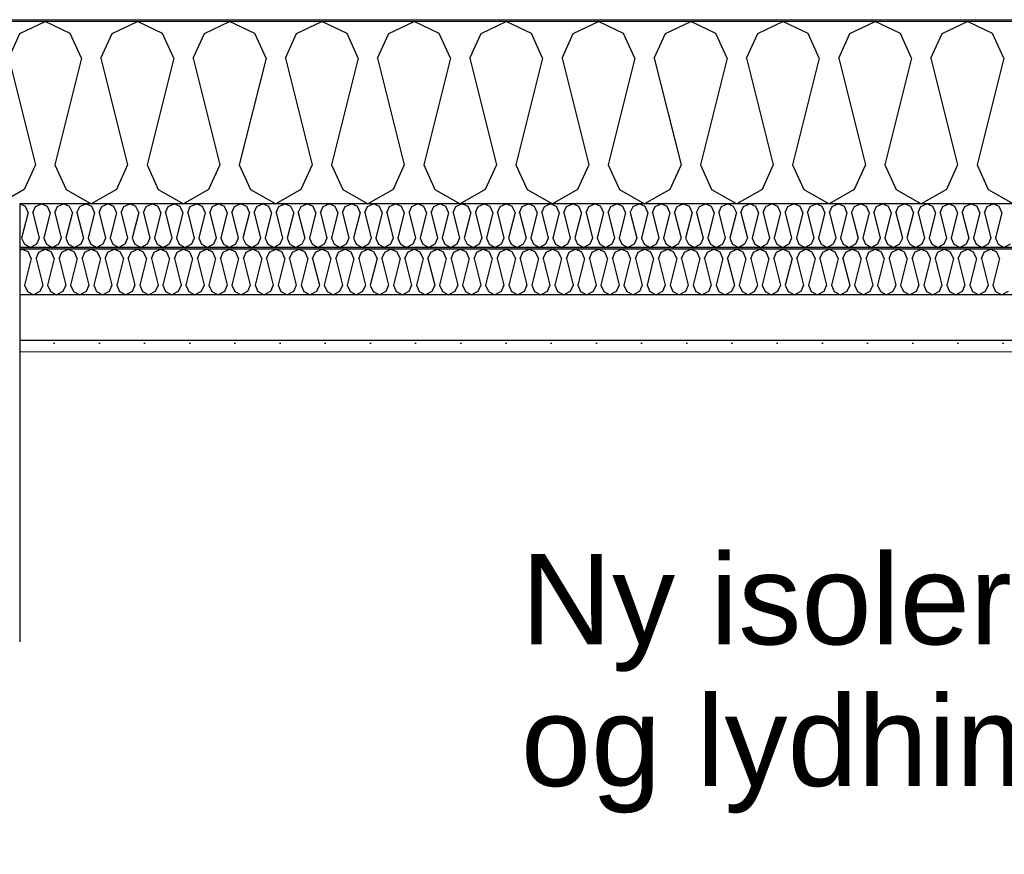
# Model space of a CAD drawing. Header units: millimetres. Extents: x -8544 to 51179, y -2070 to 23603.
# Tile 138 of 174: x 31912 to 33001, y 7402 to 8325. Entities that reach past the tile are written whole.
import ezdxf

# ---------------------------------------------------------------- set-up
doc = ezdxf.new("R2010")
doc.units = ezdxf.units.MM
doc.header["$LTSCALE"] = 0.5
doc.header["$MEASUREMENT"] = 0
doc.linetypes.add('PLINE', pattern=[0])
for name, color, linetype in [('223- Bjelker', 7, 'Continuous'), ('256- Faste himlinger og overflatebehandling (Skravur)(Nye konstruksjoner)', 7, 'Continuous'), ('256- Faste himlinger og overflatebehandling(Nye konstruksjoner)', 7, 'Continuous'), ('261- Primærkonstruksjon (tak)', 7, 'Continuous'), ('261- Primærkonstruksjon (tak) (Skravur)', 7, 'Continuous'), ('262- Taktekking (Skravur)(Nye konstruksjoner)', 7, 'Continuous'), ('832- Tekst bygning(Nye konstruksjoner)', 7, 'Continuous')]:
    doc.layers.add(name, color=color, linetype=linetype)
doc.layers.add('236- Innvendig kledning og overflate(Nye konstruksjoner)', color=7, linetype='Continuous', lineweight=0)
doc.layers.add('262- Taktekking(Nye konstruksjoner)', color=7, linetype='Continuous', lineweight=0)
doc.styles.add('GENERATED_STYLE_3', font='arial.ttf')
doc.dimstyles.new('GENERATED_STYLE__2', dxfattribs={"dimtxt": 0.18, "dimasz": 182.4, "dimexe": 0.18, "dimexo": 0.0625, "dimgap": 0, "dimtad": 0, "dimtih": 1, "dimtoh": 1, "dimdec": 4, "dimzin": 0, "dimdsep": 46, "dimcen": 0.09, "dimadec": 0, "dimazin": 0, "dimtfac": 1, "dimtdec": 4, "dimtmove": 0, "dimatfit": 3, "dimldrblk": 'ARROWHEAD_5', "dimfxl": 1, "dimtolj": 1, "dimtzin": 0, "dimarcsym": 0})

# ---------------------------------------------------------------- blocks, each defined once
blk = doc.blocks.new('*X10')
at = {"layer": '261- Primærkonstruksjon (tak) (Skravur)', "linetype": 'PLINE'}
for p, q in [((31912.2, 8310.2), (31940.1, 8323.4)), ((31967.9, 8310.2), (31940.1, 8323.4)), ((32014.3, 8310.2), (32042.1, 8323.4)), ((32070, 8310.2), (32042.1, 8323.4)), ((32116.3, 8310.2), (32144.2, 8323.4)), ((32172, 8310.2), (32144.2, 8323.4)), ((32218.3, 8310.2), (32246.2, 8323.4)), ((32274.1, 8310.2), (32246.2, 8323.4)), ((32320.4, 8310.2), (32348.3, 8323.4)), ((32376.1, 8310.2), (32348.3, 8323.4)), ((32422.4, 8310.2), (32450.3, 8323.4)), ((32478.2, 8310.2), (32450.3, 8323.4)), ((32524.5, 8310.2), (32552.3, 8323.4)), ((32580.2, 8310.2), (32552.3, 8323.4)), ((32626.5, 8310.2), (32654.4, 8323.4)), ((32682.3, 8310.2), (32654.4, 8323.4)), ((32728.6, 8310.2), (32756.4, 8323.4)), ((32784.3, 8310.2), (32756.4, 8323.4)), ((32830.6, 8310.2), (32858.5, 8323.4)), ((32886.4, 8310.2), (32858.5, 8323.4)), ((32932.7, 8310.2), (32960.5, 8323.4)), ((32988.4, 8310.2), (32960.5, 8323.4)), ((31899.8, 8282.9), (31912.2, 8310.2)), ((31980.4, 8282.9), (31967.9, 8310.2)), ((32001.8, 8282.9), (32014.3, 8310.2)), ((32082.4, 8282.9), (32070, 8310.2)), ((32103.9, 8282.9), (32116.3, 8310.2)), ((32184.5, 8282.9), (32172, 8310.2)), ((32205.9, 8282.9), (32218.3, 8310.2)), ((32286.5, 8282.9), (32274.1, 8310.2)), ((32308, 8282.9), (32320.4, 8310.2)), ((32388.6, 8282.9), (32376.1, 8310.2)), ((32410, 8282.9), (32422.4, 8310.2)), ((32490.6, 8282.9), (32478.2, 8310.2)), ((32512, 8282.9), (32524.5, 8310.2)), ((32592.7, 8282.9), (32580.2, 8310.2)), ((32614.1, 8282.9), (32626.5, 8310.2)), ((32694.7, 8282.9), (32682.3, 8310.2)), ((32716.1, 8282.9), (32728.6, 8310.2)), ((32796.7, 8282.9), (32784.3, 8310.2)), ((32818.2, 8282.9), (32830.6, 8310.2)), ((32898.8, 8282.9), (32886.4, 8310.2)), ((32920.2, 8282.9), (32932.7, 8310.2)), ((33000.8, 8282.9), (32988.4, 8310.2)), ((31899.8, 8282.9), (31929.4, 8164.6)), ((31980.4, 8282.9), (31950.8, 8164.6)), ((32001.8, 8282.9), (32031.4, 8164.6)), ((32082.4, 8282.9), (32052.8, 8164.6)), ((32103.9, 8282.9), (32133.4, 8164.6)), ((32184.5, 8282.9), (32154.9, 8164.6)), ((32205.9, 8282.9), (32235.5, 8164.6)), ((32286.5, 8282.9), (32256.9, 8164.6)), ((32308, 8282.9), (32337.5, 8164.6)), ((32388.6, 8282.9), (32359, 8164.6)), ((32410, 8282.9), (32439.6, 8164.6)), ((32490.6, 8282.9), (32461, 8164.6)), ((32512, 8282.9), (32541.6, 8164.6)), ((32592.7, 8282.9), (32563.1, 8164.6)), ((32614.1, 8282.9), (32643.7, 8164.6)), ((32694.7, 8282.9), (32665.1, 8164.6)), ((32716.1, 8282.9), (32745.7, 8164.6)), ((32796.7, 8282.9), (32767.2, 8164.6)), ((32818.2, 8282.9), (32847.8, 8164.6)), ((32898.8, 8282.9), (32869.2, 8164.6)), ((32920.2, 8282.9), (32949.8, 8164.6)), ((33000.8, 8282.9), (32971.2, 8164.6)), ((31929.4, 8164.6), (31916.9, 8137.3)), ((31950.8, 8164.6), (31963.2, 8137.3)), ((32031.4, 8164.6), (32019, 8137.3)), ((32052.8, 8164.6), (32065.3, 8137.3)), ((32133.4, 8164.6), (32121, 8137.3)), ((32154.9, 8164.6), (32167.3, 8137.3)), ((32235.5, 8164.6), (32223.1, 8137.3)), ((32256.9, 8164.6), (32269.4, 8137.3)), ((32337.5, 8164.6), (32325.1, 8137.3)), ((32359, 8164.6), (32371.4, 8137.3)), ((32439.6, 8164.6), (32427.1, 8137.3)), ((32461, 8164.6), (32473.5, 8137.3)), ((32541.6, 8164.6), (32529.2, 8137.3)), ((32563.1, 8164.6), (32575.5, 8137.3)), ((32643.7, 8164.6), (32631.2, 8137.3)), ((32665.1, 8164.6), (32677.5, 8137.3)), ((32745.7, 8164.6), (32733.3, 8137.3)), ((32767.2, 8164.6), (32779.6, 8137.3)), ((32847.8, 8164.6), (32835.3, 8137.3)), ((32869.2, 8164.6), (32881.6, 8137.3)), ((32949.8, 8164.6), (32937.4, 8137.3)), ((32971.2, 8164.6), (32983.7, 8137.3)), ((31916.9, 8137.3), (31889.1, 8121.7)), ((31963.2, 8137.3), (31991.1, 8121.7)), ((32019, 8137.3), (31991.1, 8121.7)), ((32065.3, 8137.3), (32093.1, 8121.7)), ((32121, 8137.3), (32093.1, 8121.7)), ((32167.3, 8137.3), (32195.2, 8121.7)), ((32223.1, 8137.3), (32195.2, 8121.7)), ((32269.4, 8137.3), (32297.2, 8121.7)), ((32325.1, 8137.3), (32297.2, 8121.7)), ((32371.4, 8137.3), (32399.3, 8121.7)), ((32427.1, 8137.3), (32399.3, 8121.7)), ((32473.5, 8137.3), (32501.3, 8121.7)), ((32529.2, 8137.3), (32501.3, 8121.7)), ((32575.5, 8137.3), (32603.4, 8121.7)), ((32631.2, 8137.3), (32603.4, 8121.7)), ((32677.5, 8137.3), (32705.4, 8121.7)), ((32733.3, 8137.3), (32705.4, 8121.7)), ((32779.6, 8137.3), (32807.5, 8121.7)), ((32835.3, 8137.3), (32807.5, 8121.7)), ((32881.6, 8137.3), (32909.5, 8121.7)), ((32937.4, 8137.3), (32909.5, 8121.7)), ((32983.7, 8137.3), (33011.6, 8121.7))]:
    blk.add_line(p, q, dxfattribs=at)
blk = doc.blocks.new('*X32')
at = {"layer": '256- Faste himlinger og overflatebehandling (Skravur)(Nye konstruksjoner)', "linetype": 'PLINE'}
for p, q in [((31918.2, 8118.5), (31911.9, 8121.5)), ((31921.2, 8112), (31918.2, 8118.5)), ((31926.3, 8112), (31929.3, 8118.5)), ((31929.3, 8118.5), (31936, 8121.7)), ((31942.7, 8118.5), (31936, 8121.7)), ((31945.7, 8112), (31942.7, 8118.5)), ((31950.8, 8112), (31953.8, 8118.5)), ((31953.8, 8118.5), (31960.5, 8121.7)), ((31967.2, 8118.5), (31960.5, 8121.7)), ((31970.2, 8112), (31967.2, 8118.5)), ((31975.3, 8112), (31978.3, 8118.5)), ((31978.3, 8118.5), (31985, 8121.7)), ((31991.7, 8118.5), (31985, 8121.7)), ((31994.7, 8112), (31991.7, 8118.5)), ((31999.8, 8112), (32002.8, 8118.5)), ((32002.8, 8118.5), (32009.5, 8121.7)), ((32016.2, 8118.5), (32009.5, 8121.7)), ((32019.1, 8112), (32016.2, 8118.5)), ((32024.3, 8112), (32027.3, 8118.5)), ((32027.3, 8118.5), (32034, 8121.7)), ((32040.6, 8118.5), (32034, 8121.7)), ((32043.6, 8112), (32040.6, 8118.5)), ((32048.8, 8112), (32051.8, 8118.5)), ((32051.8, 8118.5), (32058.5, 8121.7)), ((32065.1, 8118.5), (32058.5, 8121.7)), ((32068.1, 8112), (32065.1, 8118.5)), ((32073.3, 8112), (32076.3, 8118.5)), ((32076.3, 8118.5), (32082.9, 8121.7)), ((32089.6, 8118.5), (32082.9, 8121.7)), ((32092.6, 8112), (32089.6, 8118.5)), ((32097.8, 8112), (32100.7, 8118.5)), ((32100.7, 8118.5), (32107.4, 8121.7)), ((32114.1, 8118.5), (32107.4, 8121.7)), ((32117.1, 8112), (32114.1, 8118.5)), ((32122.2, 8112), (32125.2, 8118.5)), ((32125.2, 8118.5), (32131.9, 8121.7)), ((32138.6, 8118.5), (32131.9, 8121.7)), ((32141.6, 8112), (32138.6, 8118.5)), ((32146.7, 8112), (32149.7, 8118.5)), ((32149.7, 8118.5), (32156.4, 8121.7)), ((32163.1, 8118.5), (32156.4, 8121.7)), ((32166.1, 8112), (32163.1, 8118.5)), ((32171.2, 8112), (32174.2, 8118.5)), ((32174.2, 8118.5), (32180.9, 8121.7)), ((32187.6, 8118.5), (32180.9, 8121.7)), ((32190.6, 8112), (32187.6, 8118.5)), ((32195.7, 8112), (32198.7, 8118.5)), ((32198.7, 8118.5), (32205.4, 8121.7)), ((32212.1, 8118.5), (32205.4, 8121.7)), ((32215.1, 8112), (32212.1, 8118.5)), ((32220.2, 8112), (32223.2, 8118.5)), ((32223.2, 8118.5), (32229.9, 8121.7)), ((32236.6, 8118.5), (32229.9, 8121.7)), ((32239.6, 8112), (32236.6, 8118.5)), ((32244.7, 8112), (32247.7, 8118.5)), ((32247.7, 8118.5), (32254.4, 8121.7)), ((32261.1, 8118.5), (32254.4, 8121.7)), ((32264, 8112), (32261.1, 8118.5)), ((32269.2, 8112), (32272.2, 8118.5)), ((32272.2, 8118.5), (32278.9, 8121.7)), ((32285.6, 8118.5), (32278.9, 8121.7)), ((32288.5, 8112), (32285.6, 8118.5)), ((32293.7, 8112), (32296.7, 8118.5)), ((32296.7, 8118.5), (32303.4, 8121.7)), ((32310, 8118.5), (32303.4, 8121.7)), ((32313, 8112), (32310, 8118.5)), ((32318.2, 8112), (32321.2, 8118.5)), ((32321.2, 8118.5), (32327.8, 8121.7)), ((32334.5, 8118.5), (32327.8, 8121.7)), ((32337.5, 8112), (32334.5, 8118.5)), ((32342.7, 8112), (32345.7, 8118.5)), ((32345.7, 8118.5), (32352.3, 8121.7)), ((32359, 8118.5), (32352.3, 8121.7)), ((32362, 8112), (32359, 8118.5)), ((32367.2, 8112), (32370.1, 8118.5)), ((32370.1, 8118.5), (32376.8, 8121.7)), ((32383.5, 8118.5), (32376.8, 8121.7)), ((32386.5, 8112), (32383.5, 8118.5)), ((32391.6, 8112), (32394.6, 8118.5)), ((32394.6, 8118.5), (32401.3, 8121.7)), ((32408, 8118.5), (32401.3, 8121.7)), ((32411, 8112), (32408, 8118.5)), ((32416.1, 8112), (32419.1, 8118.5)), ((32419.1, 8118.5), (32425.8, 8121.7)), ((32432.5, 8118.5), (32425.8, 8121.7)), ((32435.5, 8112), (32432.5, 8118.5)), ((32440.6, 8112), (32443.6, 8118.5)), ((32443.6, 8118.5), (32450.3, 8121.7)), ((32457, 8118.5), (32450.3, 8121.7)), ((32460, 8112), (32457, 8118.5)), ((32465.1, 8112), (32468.1, 8118.5)), ((32468.1, 8118.5), (32474.8, 8121.7)), ((32481.5, 8118.5), (32474.8, 8121.7)), ((32484.5, 8112), (32481.5, 8118.5)), ((32489.6, 8112), (32492.6, 8118.5)), ((32492.6, 8118.5), (32499.3, 8121.7)), ((32506, 8118.5), (32499.3, 8121.7)), ((32509, 8112), (32506, 8118.5)), ((32514.1, 8112), (32517.1, 8118.5)), ((32517.1, 8118.5), (32523.8, 8121.7)), ((32530.5, 8118.5), (32523.8, 8121.7)), ((32533.4, 8112), (32530.5, 8118.5)), ((32538.6, 8112), (32541.6, 8118.5)), ((32541.6, 8118.5), (32548.3, 8121.7)), ((32555, 8118.5), (32548.3, 8121.7)), ((32557.9, 8112), (32555, 8118.5)), ((32563.1, 8112), (32566.1, 8118.5)), ((32566.1, 8118.5), (32572.8, 8121.7)), ((32579.4, 8118.5), (32572.8, 8121.7)), ((32582.4, 8112), (32579.4, 8118.5)), ((32587.6, 8112), (32590.6, 8118.5)), ((32590.6, 8118.5), (32597.2, 8121.7)), ((32603.9, 8118.5), (32597.2, 8121.7)), ((32606.9, 8112), (32603.9, 8118.5)), ((32612.1, 8112), (32615.1, 8118.5)), ((32615.1, 8118.5), (32621.7, 8121.7)), ((32628.4, 8118.5), (32621.7, 8121.7)), ((32631.4, 8112), (32628.4, 8118.5)), ((32636.6, 8112), (32639.5, 8118.5)), ((32639.5, 8118.5), (32646.2, 8121.7)), ((32652.9, 8118.5), (32646.2, 8121.7)), ((32655.9, 8112), (32652.9, 8118.5)), ((32661, 8112), (32664, 8118.5)), ((32664, 8118.5), (32670.7, 8121.7)), ((32677.4, 8118.5), (32670.7, 8121.7)), ((32680.4, 8112), (32677.4, 8118.5)), ((32685.5, 8112), (32688.5, 8118.5)), ((32688.5, 8118.5), (32695.2, 8121.7)), ((32701.9, 8118.5), (32695.2, 8121.7)), ((32704.9, 8112), (32701.9, 8118.5)), ((32710, 8112), (32713, 8118.5)), ((32713, 8118.5), (32719.7, 8121.7)), ((32726.4, 8118.5), (32719.7, 8121.7)), ((32729.4, 8112), (32726.4, 8118.5)), ((32734.5, 8112), (32737.5, 8118.5)), ((32737.5, 8118.5), (32744.2, 8121.7)), ((32750.9, 8118.5), (32744.2, 8121.7)), ((32753.9, 8112), (32750.9, 8118.5)), ((32759, 8112), (32762, 8118.5)), ((32762, 8118.5), (32768.7, 8121.7)), ((32775.4, 8118.5), (32768.7, 8121.7)), ((32778.4, 8112), (32775.4, 8118.5)), ((32783.5, 8112), (32786.5, 8118.5)), ((32786.5, 8118.5), (32793.2, 8121.7)), ((32799.9, 8118.5), (32793.2, 8121.7)), ((32802.8, 8112), (32799.9, 8118.5)), ((32808, 8112), (32811, 8118.5)), ((32811, 8118.5), (32817.7, 8121.7)), ((32824.4, 8118.5), (32817.7, 8121.7)), ((32827.3, 8112), (32824.4, 8118.5)), ((32832.5, 8112), (32835.5, 8118.5)), ((32835.5, 8118.5), (32842.2, 8121.7)), ((32848.8, 8118.5), (32842.2, 8121.7)), ((32851.8, 8112), (32848.8, 8118.5)), ((32857, 8112), (32860, 8118.5)), ((32860, 8118.5), (32866.6, 8121.7)), ((32873.3, 8118.5), (32866.6, 8121.7)), ((32876.3, 8112), (32873.3, 8118.5)), ((32881.5, 8112), (32884.4, 8118.5)), ((32884.4, 8118.5), (32891.1, 8121.7)), ((32897.8, 8118.5), (32891.1, 8121.7)), ((32900.8, 8112), (32897.8, 8118.5)), ((32906, 8112), (32908.9, 8118.5)), ((32908.9, 8118.5), (32915.6, 8121.7)), ((32922.3, 8118.5), (32915.6, 8121.7)), ((32925.3, 8112), (32922.3, 8118.5)), ((32930.4, 8112), (32933.4, 8118.5)), ((32933.4, 8118.5), (32940.1, 8121.7)), ((32946.8, 8118.5), (32940.1, 8121.7)), ((32949.8, 8112), (32946.8, 8118.5)), ((32954.9, 8112), (32957.9, 8118.5)), ((32957.9, 8118.5), (32964.6, 8121.7)), ((32971.3, 8118.5), (32964.6, 8121.7)), ((32974.3, 8112), (32971.3, 8118.5)), ((32979.4, 8112), (32982.4, 8118.5)), ((32982.4, 8118.5), (32989.1, 8121.7)), ((32995.8, 8118.5), (32989.1, 8121.7)), ((32998.8, 8112), (32995.8, 8118.5)), ((31921.2, 8112), (31914.1, 8083.6)), ((31926.3, 8112), (31933.4, 8083.6)), ((31945.7, 8112), (31938.6, 8083.6)), ((31950.8, 8112), (31957.9, 8083.6)), ((31970.2, 8112), (31963.1, 8083.6)), ((31975.3, 8112), (31982.4, 8083.6)), ((31994.7, 8112), (31987.6, 8083.6)), ((31999.8, 8112), (32006.9, 8083.6)), ((32019.1, 8112), (32012, 8083.6)), ((32024.3, 8112), (32031.4, 8083.6)), ((32043.6, 8112), (32036.5, 8083.6)), ((32048.8, 8112), (32055.9, 8083.6)), ((32068.1, 8112), (32061, 8083.6)), ((32073.3, 8112), (32080.4, 8083.6)), ((32092.6, 8112), (32085.5, 8083.6)), ((32097.8, 8112), (32104.9, 8083.6)), ((32117.1, 8112), (32110, 8083.6)), ((32122.2, 8112), (32129.3, 8083.6)), ((32141.6, 8112), (32134.5, 8083.6)), ((32146.7, 8112), (32153.8, 8083.6)), ((32166.1, 8112), (32159, 8083.6)), ((32171.2, 8112), (32178.3, 8083.6)), ((32190.6, 8112), (32183.5, 8083.6)), ((32195.7, 8112), (32202.8, 8083.6)), ((32215.1, 8112), (32208, 8083.6)), ((32220.2, 8112), (32227.3, 8083.6)), ((32239.6, 8112), (32232.5, 8083.6)), ((32244.7, 8112), (32251.8, 8083.6)), ((32264, 8112), (32256.9, 8083.6)), ((32269.2, 8112), (32276.3, 8083.6)), ((32288.5, 8112), (32281.4, 8083.6)), ((32293.7, 8112), (32300.8, 8083.6)), ((32313, 8112), (32305.9, 8083.6)), ((32318.2, 8112), (32325.3, 8083.6)), ((32337.5, 8112), (32330.4, 8083.6)), ((32342.7, 8112), (32349.8, 8083.6)), ((32362, 8112), (32354.9, 8083.6)), ((32367.2, 8112), (32374.3, 8083.6)), ((32386.5, 8112), (32379.4, 8083.6)), ((32391.6, 8112), (32398.7, 8083.6)), ((32411, 8112), (32403.9, 8083.6)), ((32416.1, 8112), (32423.2, 8083.6)), ((32435.5, 8112), (32428.4, 8083.6)), ((32440.6, 8112), (32447.7, 8083.6)), ((32460, 8112), (32452.9, 8083.6)), ((32465.1, 8112), (32472.2, 8083.6)), ((32484.5, 8112), (32477.4, 8083.6)), ((32489.6, 8112), (32496.7, 8083.6)), ((32509, 8112), (32501.9, 8083.6)), ((32514.1, 8112), (32521.2, 8083.6)), ((32533.4, 8112), (32526.3, 8083.6)), ((32538.6, 8112), (32545.7, 8083.6)), ((32557.9, 8112), (32550.8, 8083.6)), ((32563.1, 8112), (32570.2, 8083.6)), ((32582.4, 8112), (32575.3, 8083.6)), ((32587.6, 8112), (32594.7, 8083.6)), ((32606.9, 8112), (32599.8, 8083.6)), ((32612.1, 8112), (32619.2, 8083.6)), ((32631.4, 8112), (32624.3, 8083.6)), ((32636.6, 8112), (32643.7, 8083.6)), ((32655.9, 8112), (32648.8, 8083.6)), ((32661, 8112), (32668.1, 8083.6)), ((32680.4, 8112), (32673.3, 8083.6)), ((32685.5, 8112), (32692.6, 8083.6)), ((32704.9, 8112), (32697.8, 8083.6)), ((32710, 8112), (32717.1, 8083.6)), ((32729.4, 8112), (32722.3, 8083.6)), ((32734.5, 8112), (32741.6, 8083.6)), ((32753.9, 8112), (32746.8, 8083.6)), ((32759, 8112), (32766.1, 8083.6)), ((32778.4, 8112), (32771.3, 8083.6)), ((32783.5, 8112), (32790.6, 8083.6)), ((32802.8, 8112), (32795.7, 8083.6)), ((32808, 8112), (32815.1, 8083.6)), ((32827.3, 8112), (32820.2, 8083.6)), ((32832.5, 8112), (32839.6, 8083.6)), ((32851.8, 8112), (32844.7, 8083.6)), ((32857, 8112), (32864.1, 8083.6)), ((32876.3, 8112), (32869.2, 8083.6)), ((32881.5, 8112), (32888.6, 8083.6)), ((32900.8, 8112), (32893.7, 8083.6)), ((32906, 8112), (32913.1, 8083.6)), ((32925.3, 8112), (32918.2, 8083.6)), ((32930.4, 8112), (32937.5, 8083.6)), ((32949.8, 8112), (32942.7, 8083.6)), ((32954.9, 8112), (32962, 8083.6)), ((32974.3, 8112), (32967.2, 8083.6)), ((32979.4, 8112), (32986.5, 8083.6)), ((32998.8, 8112), (32991.7, 8083.6)), ((31914.1, 8083.6), (31917.1, 8077)), ((31917.1, 8077), (31923.8, 8073.3)), ((31930.4, 8077), (31923.8, 8073.3)), ((31933.4, 8083.6), (31930.4, 8077)), ((31938.6, 8083.6), (31941.6, 8077)), ((31941.6, 8077), (31948.2, 8073.3)), ((31954.9, 8077), (31948.2, 8073.3)), ((31957.9, 8083.6), (31954.9, 8077)), ((31963.1, 8083.6), (31966, 8077)), ((31966, 8077), (31972.7, 8073.3)), ((31979.4, 8077), (31972.7, 8073.3)), ((31982.4, 8083.6), (31979.4, 8077)), ((31987.6, 8083.6), (31990.5, 8077)), ((31990.5, 8077), (31997.2, 8073.3)), ((32003.9, 8077), (31997.2, 8073.3)), ((32006.9, 8083.6), (32003.9, 8077)), ((32012, 8083.6), (32015, 8077)), ((32015, 8077), (32021.7, 8073.3)), ((32028.4, 8077), (32021.7, 8073.3)), ((32031.4, 8083.6), (32028.4, 8077)), ((32036.5, 8083.6), (32039.5, 8077)), ((32039.5, 8077), (32046.2, 8073.3)), ((32052.9, 8077), (32046.2, 8073.3)), ((32055.9, 8083.6), (32052.9, 8077)), ((32061, 8083.6), (32064, 8077)), ((32064, 8077), (32070.7, 8073.3)), ((32077.4, 8077), (32070.7, 8073.3)), ((32080.4, 8083.6), (32077.4, 8077)), ((32085.5, 8083.6), (32088.5, 8077)), ((32088.5, 8077), (32095.2, 8073.3)), ((32101.9, 8077), (32095.2, 8073.3)), ((32104.9, 8083.6), (32101.9, 8077)), ((32110, 8083.6), (32113, 8077)), ((32113, 8077), (32119.7, 8073.3)), ((32126.4, 8077), (32119.7, 8073.3)), ((32129.3, 8083.6), (32126.4, 8077)), ((32134.5, 8083.6), (32137.5, 8077)), ((32137.5, 8077), (32144.2, 8073.3)), ((32150.9, 8077), (32144.2, 8073.3)), ((32153.8, 8083.6), (32150.9, 8077)), ((32159, 8083.6), (32162, 8077)), ((32162, 8077), (32168.7, 8073.3)), ((32175.3, 8077), (32168.7, 8073.3)), ((32178.3, 8083.6), (32175.3, 8077)), ((32183.5, 8083.6), (32186.5, 8077)), ((32186.5, 8077), (32193.1, 8073.3)), ((32199.8, 8077), (32193.1, 8073.3)), ((32202.8, 8083.6), (32199.8, 8077)), ((32208, 8083.6), (32211, 8077)), ((32211, 8077), (32217.6, 8073.3)), ((32224.3, 8077), (32217.6, 8073.3)), ((32227.3, 8083.6), (32224.3, 8077)), ((32232.5, 8083.6), (32235.4, 8077)), ((32235.4, 8077), (32242.1, 8073.3)), ((32248.8, 8077), (32242.1, 8073.3)), ((32251.8, 8083.6), (32248.8, 8077)), ((32256.9, 8083.6), (32259.9, 8077)), ((32259.9, 8077), (32266.6, 8073.3)), ((32273.3, 8077), (32266.6, 8073.3)), ((32276.3, 8083.6), (32273.3, 8077)), ((32281.4, 8083.6), (32284.4, 8077)), ((32284.4, 8077), (32291.1, 8073.3)), ((32297.8, 8077), (32291.1, 8073.3)), ((32300.8, 8083.6), (32297.8, 8077)), ((32305.9, 8083.6), (32308.9, 8077)), ((32308.9, 8077), (32315.6, 8073.3)), ((32322.3, 8077), (32315.6, 8073.3)), ((32325.3, 8083.6), (32322.3, 8077)), ((32330.4, 8083.6), (32333.4, 8077)), ((32333.4, 8077), (32340.1, 8073.3)), ((32346.8, 8077), (32340.1, 8073.3)), ((32349.8, 8083.6), (32346.8, 8077)), ((32354.9, 8083.6), (32357.9, 8077)), ((32357.9, 8077), (32364.6, 8073.3)), ((32371.3, 8077), (32364.6, 8073.3)), ((32374.3, 8083.6), (32371.3, 8077)), ((32379.4, 8083.6), (32382.4, 8077)), ((32382.4, 8077), (32389.1, 8073.3)), ((32395.8, 8077), (32389.1, 8073.3)), ((32398.7, 8083.6), (32395.8, 8077)), ((32403.9, 8083.6), (32406.9, 8077)), ((32406.9, 8077), (32413.6, 8073.3)), ((32420.3, 8077), (32413.6, 8073.3)), ((32423.2, 8083.6), (32420.3, 8077)), ((32428.4, 8083.6), (32431.4, 8077)), ((32431.4, 8077), (32438.1, 8073.3)), ((32444.7, 8077), (32438.1, 8073.3)), ((32447.7, 8083.6), (32444.7, 8077)), ((32452.9, 8083.6), (32455.9, 8077)), ((32455.9, 8077), (32462.5, 8073.3)), ((32469.2, 8077), (32462.5, 8073.3)), ((32472.2, 8083.6), (32469.2, 8077)), ((32477.4, 8083.6), (32480.4, 8077)), ((32480.4, 8077), (32487, 8073.3)), ((32493.7, 8077), (32487, 8073.3)), ((32496.7, 8083.6), (32493.7, 8077)), ((32501.9, 8083.6), (32504.8, 8077)), ((32504.8, 8077), (32511.5, 8073.3)), ((32518.2, 8077), (32511.5, 8073.3)), ((32521.2, 8083.6), (32518.2, 8077)), ((32526.3, 8083.6), (32529.3, 8077)), ((32529.3, 8077), (32536, 8073.3)), ((32542.7, 8077), (32536, 8073.3)), ((32545.7, 8083.6), (32542.7, 8077)), ((32550.8, 8083.6), (32553.8, 8077)), ((32553.8, 8077), (32560.5, 8073.3)), ((32567.2, 8077), (32560.5, 8073.3)), ((32570.2, 8083.6), (32567.2, 8077)), ((32575.3, 8083.6), (32578.3, 8077)), ((32578.3, 8077), (32585, 8073.3)), ((32591.7, 8077), (32585, 8073.3)), ((32594.7, 8083.6), (32591.7, 8077)), ((32599.8, 8083.6), (32602.8, 8077)), ((32602.8, 8077), (32609.5, 8073.3)), ((32616.2, 8077), (32609.5, 8073.3)), ((32619.2, 8083.6), (32616.2, 8077)), ((32624.3, 8083.6), (32627.3, 8077)), ((32627.3, 8077), (32634, 8073.3)), ((32640.7, 8077), (32634, 8073.3)), ((32643.7, 8083.6), (32640.7, 8077)), ((32648.8, 8083.6), (32651.8, 8077)), ((32651.8, 8077), (32658.5, 8073.3)), ((32665.2, 8077), (32658.5, 8073.3)), ((32668.1, 8083.6), (32665.2, 8077)), ((32673.3, 8083.6), (32676.3, 8077)), ((32676.3, 8077), (32683, 8073.3)), ((32689.7, 8077), (32683, 8073.3)), ((32692.6, 8083.6), (32689.7, 8077)), ((32697.8, 8083.6), (32700.8, 8077)), ((32700.8, 8077), (32707.5, 8073.3)), ((32714.1, 8077), (32707.5, 8073.3)), ((32717.1, 8083.6), (32714.1, 8077)), ((32722.3, 8083.6), (32725.3, 8077)), ((32725.3, 8077), (32731.9, 8073.3)), ((32738.6, 8077), (32731.9, 8073.3)), ((32741.6, 8083.6), (32738.6, 8077)), ((32746.8, 8083.6), (32749.7, 8077)), ((32749.7, 8077), (32756.4, 8073.3)), ((32763.1, 8077), (32756.4, 8073.3)), ((32766.1, 8083.6), (32763.1, 8077)), ((32771.3, 8083.6), (32774.2, 8077)), ((32774.2, 8077), (32780.9, 8073.3)), ((32787.6, 8077), (32780.9, 8073.3)), ((32790.6, 8083.6), (32787.6, 8077)), ((32795.7, 8083.6), (32798.7, 8077)), ((32798.7, 8077), (32805.4, 8073.3)), ((32812.1, 8077), (32805.4, 8073.3)), ((32815.1, 8083.6), (32812.1, 8077)), ((32820.2, 8083.6), (32823.2, 8077)), ((32823.2, 8077), (32829.9, 8073.3)), ((32836.6, 8077), (32829.9, 8073.3)), ((32839.6, 8083.6), (32836.6, 8077)), ((32844.7, 8083.6), (32847.7, 8077)), ((32847.7, 8077), (32854.4, 8073.3)), ((32861.1, 8077), (32854.4, 8073.3)), ((32864.1, 8083.6), (32861.1, 8077)), ((32869.2, 8083.6), (32872.2, 8077)), ((32872.2, 8077), (32878.9, 8073.3)), ((32885.6, 8077), (32878.9, 8073.3)), ((32888.6, 8083.6), (32885.6, 8077)), ((32893.7, 8083.6), (32896.7, 8077)), ((32896.7, 8077), (32903.4, 8073.3)), ((32910.1, 8077), (32903.4, 8073.3)), ((32913.1, 8083.6), (32910.1, 8077)), ((32918.2, 8083.6), (32921.2, 8077)), ((32921.2, 8077), (32927.9, 8073.3)), ((32934.6, 8077), (32927.9, 8073.3)), ((32937.5, 8083.6), (32934.6, 8077)), ((32942.7, 8083.6), (32945.7, 8077)), ((32945.7, 8077), (32952.4, 8073.3)), ((32959.1, 8077), (32952.4, 8073.3)), ((32962, 8083.6), (32959.1, 8077)), ((32967.2, 8083.6), (32970.2, 8077)), ((32970.2, 8077), (32976.9, 8073.3)), ((32983.5, 8077), (32976.9, 8073.3)), ((32986.5, 8083.6), (32983.5, 8077)), ((32991.7, 8083.6), (32994.7, 8077)), ((32994.7, 8077), (33001.3, 8073.3)), ((33008, 8077), (33001.3, 8073.3))]:
    blk.add_line(p, q, dxfattribs=at)
blk = doc.blocks.new('*X33')
at = {"layer": '256- Faste himlinger og overflatebehandling (Skravur)(Nye konstruksjoner)', "linetype": 'PLINE'}
for p, q in [((31911.9, 8070), (31914.6, 8071.3)), ((31921.5, 8068), (31914.6, 8071.3)), ((31924.6, 8061.1), (31921.5, 8068)), ((31930, 8061.1), (31933.1, 8068)), ((31933.1, 8068), (31940.1, 8071.3)), ((31947, 8068), (31940.1, 8071.3)), ((31950.2, 8061.1), (31947, 8068)), ((31955.5, 8061.1), (31958.6, 8068)), ((31958.6, 8068), (31965.6, 8071.3)), ((31972.6, 8068), (31965.6, 8071.3)), ((31975.7, 8061.1), (31972.6, 8068)), ((31981, 8061.1), (31984.1, 8068)), ((31984.1, 8068), (31991.1, 8071.3)), ((31998.1, 8068), (31991.1, 8071.3)), ((32001.2, 8061.1), (31998.1, 8068)), ((32006.5, 8061.1), (32009.6, 8068)), ((32009.6, 8068), (32016.6, 8071.3)), ((32023.6, 8068), (32016.6, 8071.3)), ((32026.7, 8061.1), (32023.6, 8068)), ((32032, 8061.1), (32035.2, 8068)), ((32035.2, 8068), (32042.1, 8071.3)), ((32049.1, 8068), (32042.1, 8071.3)), ((32052.2, 8061.1), (32049.1, 8068)), ((32057.6, 8061.1), (32060.7, 8068)), ((32060.7, 8068), (32067.6, 8071.3)), ((32074.6, 8068), (32067.6, 8071.3)), ((32077.7, 8061.1), (32074.6, 8068)), ((32083.1, 8061.1), (32086.2, 8068)), ((32086.2, 8068), (32093.1, 8071.3)), ((32100.1, 8068), (32093.1, 8071.3)), ((32103.2, 8061.1), (32100.1, 8068)), ((32108.6, 8061.1), (32111.7, 8068)), ((32111.7, 8068), (32118.7, 8071.3)), ((32125.6, 8068), (32118.7, 8071.3)), ((32128.7, 8061.1), (32125.6, 8068)), ((32134.1, 8061.1), (32137.2, 8068)), ((32137.2, 8068), (32144.2, 8071.3)), ((32151.1, 8068), (32144.2, 8071.3)), ((32154.2, 8061.1), (32151.1, 8068)), ((32159.6, 8061.1), (32162.7, 8068)), ((32162.7, 8068), (32169.7, 8071.3)), ((32176.6, 8068), (32169.7, 8071.3)), ((32179.8, 8061.1), (32176.6, 8068)), ((32185.1, 8061.1), (32188.2, 8068)), ((32188.2, 8068), (32195.2, 8071.3)), ((32202.2, 8068), (32195.2, 8071.3)), ((32205.3, 8061.1), (32202.2, 8068)), ((32210.6, 8061.1), (32213.7, 8068)), ((32213.7, 8068), (32220.7, 8071.3)), ((32227.7, 8068), (32220.7, 8071.3)), ((32230.8, 8061.1), (32227.7, 8068)), ((32236.1, 8061.1), (32239.2, 8068)), ((32239.2, 8068), (32246.2, 8071.3)), ((32253.2, 8068), (32246.2, 8071.3)), ((32256.3, 8061.1), (32253.2, 8068)), ((32261.6, 8061.1), (32264.8, 8068)), ((32264.8, 8068), (32271.7, 8071.3)), ((32278.7, 8068), (32271.7, 8071.3)), ((32281.8, 8061.1), (32278.7, 8068)), ((32287.2, 8061.1), (32290.3, 8068)), ((32290.3, 8068), (32297.2, 8071.3)), ((32304.2, 8068), (32297.2, 8071.3)), ((32307.3, 8061.1), (32304.2, 8068)), ((32312.7, 8061.1), (32315.8, 8068)), ((32315.8, 8068), (32322.7, 8071.3)), ((32329.7, 8068), (32322.7, 8071.3)), ((32332.8, 8061.1), (32329.7, 8068)), ((32338.2, 8061.1), (32341.3, 8068)), ((32341.3, 8068), (32348.3, 8071.3)), ((32355.2, 8068), (32348.3, 8071.3)), ((32358.3, 8061.1), (32355.2, 8068)), ((32363.7, 8061.1), (32366.8, 8068)), ((32366.8, 8068), (32373.8, 8071.3)), ((32380.7, 8068), (32373.8, 8071.3)), ((32383.8, 8061.1), (32380.7, 8068)), ((32389.2, 8061.1), (32392.3, 8068)), ((32392.3, 8068), (32399.3, 8071.3)), ((32406.2, 8068), (32399.3, 8071.3)), ((32409.4, 8061.1), (32406.2, 8068)), ((32414.7, 8061.1), (32417.8, 8068)), ((32417.8, 8068), (32424.8, 8071.3)), ((32431.8, 8068), (32424.8, 8071.3)), ((32434.9, 8061.1), (32431.8, 8068)), ((32440.2, 8061.1), (32443.3, 8068)), ((32443.3, 8068), (32450.3, 8071.3)), ((32457.3, 8068), (32450.3, 8071.3)), ((32460.4, 8061.1), (32457.3, 8068)), ((32465.7, 8061.1), (32468.8, 8068)), ((32468.8, 8068), (32475.8, 8071.3)), ((32482.8, 8068), (32475.8, 8071.3)), ((32485.9, 8061.1), (32482.8, 8068)), ((32491.2, 8061.1), (32494.4, 8068)), ((32494.4, 8068), (32501.3, 8071.3)), ((32508.3, 8068), (32501.3, 8071.3)), ((32511.4, 8061.1), (32508.3, 8068)), ((32516.8, 8061.1), (32519.9, 8068)), ((32519.9, 8068), (32526.8, 8071.3)), ((32533.8, 8068), (32526.8, 8071.3)), ((32536.9, 8061.1), (32533.8, 8068)), ((32542.3, 8061.1), (32545.4, 8068)), ((32545.4, 8068), (32552.3, 8071.3)), ((32559.3, 8068), (32552.3, 8071.3)), ((32562.4, 8061.1), (32559.3, 8068)), ((32567.8, 8061.1), (32570.9, 8068)), ((32570.9, 8068), (32577.9, 8071.3)), ((32584.8, 8068), (32577.9, 8071.3)), ((32587.9, 8061.1), (32584.8, 8068)), ((32593.3, 8061.1), (32596.4, 8068)), ((32596.4, 8068), (32603.4, 8071.3)), ((32610.3, 8068), (32603.4, 8071.3)), ((32613.4, 8061.1), (32610.3, 8068)), ((32618.8, 8061.1), (32621.9, 8068)), ((32621.9, 8068), (32628.9, 8071.3)), ((32635.8, 8068), (32628.9, 8071.3)), ((32639, 8061.1), (32635.8, 8068)), ((32644.3, 8061.1), (32647.4, 8068)), ((32647.4, 8068), (32654.4, 8071.3)), ((32661.4, 8068), (32654.4, 8071.3)), ((32664.5, 8061.1), (32661.4, 8068)), ((32669.8, 8061.1), (32672.9, 8068)), ((32672.9, 8068), (32679.9, 8071.3)), ((32686.9, 8068), (32679.9, 8071.3)), ((32690, 8061.1), (32686.9, 8068)), ((32695.3, 8061.1), (32698.4, 8068)), ((32698.4, 8068), (32705.4, 8071.3)), ((32712.4, 8068), (32705.4, 8071.3)), ((32715.5, 8061.1), (32712.4, 8068)), ((32720.9, 8061.1), (32724, 8068)), ((32724, 8068), (32730.9, 8071.3)), ((32737.9, 8068), (32730.9, 8071.3)), ((32741, 8061.1), (32737.9, 8068)), ((32746.4, 8061.1), (32749.5, 8068)), ((32749.5, 8068), (32756.4, 8071.3)), ((32763.4, 8068), (32756.4, 8071.3)), ((32766.5, 8061.1), (32763.4, 8068)), ((32771.9, 8061.1), (32775, 8068)), ((32775, 8068), (32781.9, 8071.3)), ((32788.9, 8068), (32781.9, 8071.3)), ((32792, 8061.1), (32788.9, 8068)), ((32797.4, 8061.1), (32800.5, 8068)), ((32800.5, 8068), (32807.5, 8071.3)), ((32814.4, 8068), (32807.5, 8071.3)), ((32817.5, 8061.1), (32814.4, 8068)), ((32822.9, 8061.1), (32826, 8068)), ((32826, 8068), (32833, 8071.3)), ((32839.9, 8068), (32833, 8071.3)), ((32843, 8061.1), (32839.9, 8068)), ((32848.4, 8061.1), (32851.5, 8068)), ((32851.5, 8068), (32858.5, 8071.3)), ((32865.4, 8068), (32858.5, 8071.3)), ((32868.6, 8061.1), (32865.4, 8068)), ((32873.9, 8061.1), (32877, 8068)), ((32877, 8068), (32884, 8071.3)), ((32891, 8068), (32884, 8071.3)), ((32894.1, 8061.1), (32891, 8068)), ((32899.4, 8061.1), (32902.5, 8068)), ((32902.5, 8068), (32909.5, 8071.3)), ((32916.5, 8068), (32909.5, 8071.3)), ((32919.6, 8061.1), (32916.5, 8068)), ((32924.9, 8061.1), (32928, 8068)), ((32928, 8068), (32935, 8071.3)), ((32942, 8068), (32935, 8071.3)), ((32945.1, 8061.1), (32942, 8068)), ((32950.5, 8061.1), (32953.6, 8068)), ((32953.6, 8068), (32960.5, 8071.3)), ((32967.5, 8068), (32960.5, 8071.3)), ((32970.6, 8061.1), (32967.5, 8068)), ((32976, 8061.1), (32979.1, 8068)), ((32979.1, 8068), (32986, 8071.3)), ((32993, 8068), (32986, 8071.3)), ((32996.1, 8061.1), (32993, 8068)), ((31924.6, 8061.1), (31917.2, 8031.6)), ((31930, 8061.1), (31937.4, 8031.6)), ((31950.2, 8061.1), (31942.8, 8031.6)), ((31955.5, 8061.1), (31962.9, 8031.6)), ((31975.7, 8061.1), (31968.3, 8031.6)), ((31981, 8061.1), (31988.4, 8031.6)), ((32001.2, 8061.1), (31993.8, 8031.6)), ((32006.5, 8061.1), (32013.9, 8031.6)), ((32026.7, 8061.1), (32019.3, 8031.6)), ((32032, 8061.1), (32039.4, 8031.6)), ((32052.2, 8061.1), (32044.8, 8031.6)), ((32057.6, 8061.1), (32065, 8031.6)), ((32077.7, 8061.1), (32070.3, 8031.6)), ((32083.1, 8061.1), (32090.5, 8031.6)), ((32103.2, 8061.1), (32095.8, 8031.6)), ((32108.6, 8061.1), (32116, 8031.6)), ((32128.7, 8061.1), (32121.3, 8031.6)), ((32134.1, 8061.1), (32141.5, 8031.6)), ((32154.2, 8061.1), (32146.8, 8031.6)), ((32159.6, 8061.1), (32167, 8031.6)), ((32179.8, 8061.1), (32172.4, 8031.6)), ((32185.1, 8061.1), (32192.5, 8031.6)), ((32205.3, 8061.1), (32197.9, 8031.6)), ((32210.6, 8061.1), (32218, 8031.6)), ((32230.8, 8061.1), (32223.4, 8031.6)), ((32236.1, 8061.1), (32243.5, 8031.6)), ((32256.3, 8061.1), (32248.9, 8031.6)), ((32261.6, 8061.1), (32269, 8031.6)), ((32281.8, 8061.1), (32274.4, 8031.6)), ((32287.2, 8061.1), (32294.6, 8031.6)), ((32307.3, 8061.1), (32299.9, 8031.6)), ((32312.7, 8061.1), (32320.1, 8031.6)), ((32332.8, 8061.1), (32325.4, 8031.6)), ((32338.2, 8061.1), (32345.6, 8031.6)), ((32358.3, 8061.1), (32350.9, 8031.6)), ((32363.7, 8061.1), (32371.1, 8031.6)), ((32383.8, 8061.1), (32376.4, 8031.6)), ((32389.2, 8061.1), (32396.6, 8031.6)), ((32409.4, 8061.1), (32402, 8031.6)), ((32414.7, 8061.1), (32422.1, 8031.6)), ((32434.9, 8061.1), (32427.5, 8031.6)), ((32440.2, 8061.1), (32447.6, 8031.6)), ((32460.4, 8061.1), (32453, 8031.6)), ((32465.7, 8061.1), (32473.1, 8031.6)), ((32485.9, 8061.1), (32478.5, 8031.6)), ((32491.2, 8061.1), (32498.6, 8031.6)), ((32511.4, 8061.1), (32504, 8031.6)), ((32516.8, 8061.1), (32524.2, 8031.6)), ((32536.9, 8061.1), (32529.5, 8031.6)), ((32542.3, 8061.1), (32549.7, 8031.6)), ((32562.4, 8061.1), (32555, 8031.6)), ((32567.8, 8061.1), (32575.2, 8031.6)), ((32587.9, 8061.1), (32580.5, 8031.6)), ((32593.3, 8061.1), (32600.7, 8031.6)), ((32613.4, 8061.1), (32606.1, 8031.6)), ((32618.8, 8061.1), (32626.2, 8031.6)), ((32639, 8061.1), (32631.6, 8031.6)), ((32644.3, 8061.1), (32651.7, 8031.6)), ((32664.5, 8061.1), (32657.1, 8031.6)), ((32669.8, 8061.1), (32677.2, 8031.6)), ((32690, 8061.1), (32682.6, 8031.6)), ((32695.3, 8061.1), (32702.7, 8031.6)), ((32715.5, 8061.1), (32708.1, 8031.6)), ((32720.9, 8061.1), (32728.2, 8031.6)), ((32741, 8061.1), (32733.6, 8031.6)), ((32746.4, 8061.1), (32753.8, 8031.6)), ((32766.5, 8061.1), (32759.1, 8031.6)), ((32771.9, 8061.1), (32779.3, 8031.6)), ((32792, 8061.1), (32784.6, 8031.6)), ((32797.4, 8061.1), (32804.8, 8031.6)), ((32817.5, 8061.1), (32810.1, 8031.6)), ((32822.9, 8061.1), (32830.3, 8031.6)), ((32843, 8061.1), (32835.7, 8031.6)), ((32848.4, 8061.1), (32855.8, 8031.6)), ((32868.6, 8061.1), (32861.2, 8031.6)), ((32873.9, 8061.1), (32881.3, 8031.6)), ((32894.1, 8061.1), (32886.7, 8031.6)), ((32899.4, 8061.1), (32906.8, 8031.6)), ((32919.6, 8061.1), (32912.2, 8031.6)), ((32924.9, 8061.1), (32932.3, 8031.6)), ((32945.1, 8061.1), (32937.7, 8031.6)), ((32950.5, 8061.1), (32957.8, 8031.6)), ((32970.6, 8061.1), (32963.2, 8031.6)), ((32976, 8061.1), (32983.4, 8031.6)), ((32996.1, 8061.1), (32988.7, 8031.6)), ((31917.2, 8031.6), (31920.4, 8024.7)), ((31937.4, 8031.6), (31934.3, 8024.7)), ((31942.8, 8031.6), (31945.9, 8024.7)), ((31962.9, 8031.6), (31959.8, 8024.7)), ((31968.3, 8031.6), (31971.4, 8024.7)), ((31988.4, 8031.6), (31985.3, 8024.7)), ((31993.8, 8031.6), (31996.9, 8024.7)), ((32013.9, 8031.6), (32010.8, 8024.7)), ((32019.3, 8031.6), (32022.4, 8024.7)), ((32039.4, 8031.6), (32036.3, 8024.7)), ((32044.8, 8031.6), (32047.9, 8024.7)), ((32065, 8031.6), (32061.8, 8024.7)), ((32070.3, 8031.6), (32073.4, 8024.7)), ((32090.5, 8031.6), (32087.4, 8024.7)), ((32095.8, 8031.6), (32098.9, 8024.7)), ((32116, 8031.6), (32112.9, 8024.7)), ((32121.3, 8031.6), (32124.4, 8024.7)), ((32141.5, 8031.6), (32138.4, 8024.7)), ((32146.8, 8031.6), (32150, 8024.7)), ((32167, 8031.6), (32163.9, 8024.7)), ((32172.4, 8031.6), (32175.5, 8024.7)), ((32192.5, 8031.6), (32189.4, 8024.7)), ((32197.9, 8031.6), (32201, 8024.7)), ((32218, 8031.6), (32214.9, 8024.7)), ((32223.4, 8031.6), (32226.5, 8024.7)), ((32243.5, 8031.6), (32240.4, 8024.7)), ((32248.9, 8031.6), (32252, 8024.7)), ((32269, 8031.6), (32265.9, 8024.7)), ((32274.4, 8031.6), (32277.5, 8024.7)), ((32294.6, 8031.6), (32291.4, 8024.7)), ((32299.9, 8031.6), (32303, 8024.7)), ((32320.1, 8031.6), (32317, 8024.7)), ((32325.4, 8031.6), (32328.5, 8024.7)), ((32345.6, 8031.6), (32342.5, 8024.7)), ((32350.9, 8031.6), (32354, 8024.7)), ((32371.1, 8031.6), (32368, 8024.7)), ((32376.4, 8031.6), (32379.6, 8024.7)), ((32396.6, 8031.6), (32393.5, 8024.7)), ((32402, 8031.6), (32405.1, 8024.7)), ((32422.1, 8031.6), (32419, 8024.7)), ((32427.5, 8031.6), (32430.6, 8024.7)), ((32447.6, 8031.6), (32444.5, 8024.7)), ((32453, 8031.6), (32456.1, 8024.7)), ((32473.1, 8031.6), (32470, 8024.7)), ((32478.5, 8031.6), (32481.6, 8024.7)), ((32498.6, 8031.6), (32495.5, 8024.7)), ((32504, 8031.6), (32507.1, 8024.7)), ((32524.2, 8031.6), (32521, 8024.7)), ((32529.5, 8031.6), (32532.6, 8024.7)), ((32549.7, 8031.6), (32546.6, 8024.7)), ((32555, 8031.6), (32558.1, 8024.7)), ((32575.2, 8031.6), (32572.1, 8024.7)), ((32580.5, 8031.6), (32583.6, 8024.7)), ((32600.7, 8031.6), (32597.6, 8024.7)), ((32606.1, 8031.6), (32609.2, 8024.7)), ((32626.2, 8031.6), (32623.1, 8024.7)), ((32631.6, 8031.6), (32634.7, 8024.7)), ((32651.7, 8031.6), (32648.6, 8024.7)), ((32657.1, 8031.6), (32660.2, 8024.7)), ((32677.2, 8031.6), (32674.1, 8024.7)), ((32682.6, 8031.6), (32685.7, 8024.7)), ((32702.7, 8031.6), (32699.6, 8024.7)), ((32708.1, 8031.6), (32711.2, 8024.7)), ((32728.2, 8031.6), (32725.1, 8024.7)), ((32733.6, 8031.6), (32736.7, 8024.7)), ((32753.8, 8031.6), (32750.6, 8024.7)), ((32759.1, 8031.6), (32762.2, 8024.7)), ((32779.3, 8031.6), (32776.2, 8024.7)), ((32784.6, 8031.6), (32787.7, 8024.7)), ((32804.8, 8031.6), (32801.7, 8024.7)), ((32810.1, 8031.6), (32813.2, 8024.7)), ((32830.3, 8031.6), (32827.2, 8024.7)), ((32835.7, 8031.6), (32838.8, 8024.7)), ((32855.8, 8031.6), (32852.7, 8024.7)), ((32861.2, 8031.6), (32864.3, 8024.7)), ((32881.3, 8031.6), (32878.2, 8024.7)), ((32886.7, 8031.6), (32889.8, 8024.7)), ((32906.8, 8031.6), (32903.7, 8024.7)), ((32912.2, 8031.6), (32915.3, 8024.7)), ((32932.3, 8031.6), (32929.2, 8024.7)), ((32937.7, 8031.6), (32940.8, 8024.7)), ((32957.8, 8031.6), (32954.7, 8024.7)), ((32963.2, 8031.6), (32966.3, 8024.7)), ((32983.4, 8031.6), (32980.3, 8024.7)), ((32988.7, 8031.6), (32991.8, 8024.7)), ((31920.4, 8024.7), (31927.3, 8020.8)), ((31934.3, 8024.7), (31927.3, 8020.8)), ((31945.9, 8024.7), (31952.8, 8020.8)), ((31959.8, 8024.7), (31952.8, 8020.8)), ((31971.4, 8024.7), (31978.3, 8020.8)), ((31985.3, 8024.7), (31978.3, 8020.8)), ((31996.9, 8024.7), (32003.9, 8020.8)), ((32010.8, 8024.7), (32003.9, 8020.8)), ((32022.4, 8024.7), (32029.4, 8020.8)), ((32036.3, 8024.7), (32029.4, 8020.8)), ((32047.9, 8024.7), (32054.9, 8020.8)), ((32061.8, 8024.7), (32054.9, 8020.8)), ((32073.4, 8024.7), (32080.4, 8020.8)), ((32087.4, 8024.7), (32080.4, 8020.8)), ((32098.9, 8024.7), (32105.9, 8020.8)), ((32112.9, 8024.7), (32105.9, 8020.8)), ((32124.4, 8024.7), (32131.4, 8020.8)), ((32138.4, 8024.7), (32131.4, 8020.8)), ((32150, 8024.7), (32156.9, 8020.8)), ((32163.9, 8024.7), (32156.9, 8020.8)), ((32175.5, 8024.7), (32182.4, 8020.8)), ((32189.4, 8024.7), (32182.4, 8020.8)), ((32201, 8024.7), (32207.9, 8020.8)), ((32214.9, 8024.7), (32207.9, 8020.8)), ((32226.5, 8024.7), (32233.5, 8020.8)), ((32240.4, 8024.7), (32233.5, 8020.8)), ((32252, 8024.7), (32259, 8020.8)), ((32265.9, 8024.7), (32259, 8020.8)), ((32277.5, 8024.7), (32284.5, 8020.8)), ((32291.4, 8024.7), (32284.5, 8020.8)), ((32303, 8024.7), (32310, 8020.8)), ((32317, 8024.7), (32310, 8020.8)), ((32328.5, 8024.7), (32335.5, 8020.8)), ((32342.5, 8024.7), (32335.5, 8020.8)), ((32354, 8024.7), (32361, 8020.8)), ((32368, 8024.7), (32361, 8020.8)), ((32379.6, 8024.7), (32386.5, 8020.8)), ((32393.5, 8024.7), (32386.5, 8020.8)), ((32405.1, 8024.7), (32412, 8020.8)), ((32419, 8024.7), (32412, 8020.8)), ((32430.6, 8024.7), (32437.5, 8020.8)), ((32444.5, 8024.7), (32437.5, 8020.8)), ((32456.1, 8024.7), (32463.1, 8020.8)), ((32470, 8024.7), (32463.1, 8020.8)), ((32481.6, 8024.7), (32488.6, 8020.8)), ((32495.5, 8024.7), (32488.6, 8020.8)), ((32507.1, 8024.7), (32514.1, 8020.8)), ((32521, 8024.7), (32514.1, 8020.8)), ((32532.6, 8024.7), (32539.6, 8020.8)), ((32546.6, 8024.7), (32539.6, 8020.8)), ((32558.1, 8024.7), (32565.1, 8020.8)), ((32572.1, 8024.7), (32565.1, 8020.8)), ((32583.6, 8024.7), (32590.6, 8020.8)), ((32597.6, 8024.7), (32590.6, 8020.8)), ((32609.2, 8024.7), (32616.1, 8020.8)), ((32623.1, 8024.7), (32616.1, 8020.8)), ((32634.7, 8024.7), (32641.6, 8020.8)), ((32648.6, 8024.7), (32641.6, 8020.8)), ((32660.2, 8024.7), (32667.1, 8020.8)), ((32674.1, 8024.7), (32667.1, 8020.8)), ((32685.7, 8024.7), (32692.7, 8020.8)), ((32699.6, 8024.7), (32692.7, 8020.8)), ((32711.2, 8024.7), (32718.2, 8020.8)), ((32725.1, 8024.7), (32718.2, 8020.8)), ((32736.7, 8024.7), (32743.7, 8020.8)), ((32750.6, 8024.7), (32743.7, 8020.8)), ((32762.2, 8024.7), (32769.2, 8020.8)), ((32776.2, 8024.7), (32769.2, 8020.8)), ((32787.7, 8024.7), (32794.7, 8020.8)), ((32801.7, 8024.7), (32794.7, 8020.8)), ((32813.2, 8024.7), (32820.2, 8020.8)), ((32827.2, 8024.7), (32820.2, 8020.8)), ((32838.8, 8024.7), (32845.7, 8020.8)), ((32852.7, 8024.7), (32845.7, 8020.8)), ((32864.3, 8024.7), (32871.2, 8020.8)), ((32878.2, 8024.7), (32871.2, 8020.8)), ((32889.8, 8024.7), (32896.7, 8020.8)), ((32903.7, 8024.7), (32896.7, 8020.8)), ((32915.3, 8024.7), (32922.3, 8020.8)), ((32929.2, 8024.7), (32922.3, 8020.8)), ((32940.8, 8024.7), (32947.8, 8020.8)), ((32954.7, 8024.7), (32947.8, 8020.8)), ((32966.3, 8024.7), (32973.3, 8020.8)), ((32980.3, 8024.7), (32973.3, 8020.8)), ((32991.8, 8024.7), (32998.8, 8020.8)), ((33005.8, 8024.7), (32998.8, 8020.8))]:
    blk.add_line(p, q, dxfattribs=at)
blk = doc.blocks.new('ARROWHEAD_5')
at = {"linetype": 'Continuous'}
blk.add_hatch(color=256, dxfattribs=at).paths.add_polyline_path([(-1, 0.2679), (0, 0), (-1, -0.2679)])
blk.add_line((0, 0), (-1, 0), dxfattribs=at)

msp = doc.modelspace()

# ---------------------------------------------------------------- hatches: boundary and pattern name
at = {"layer": '256- Faste himlinger og overflatebehandling (Skravur)(Nye konstruksjoner)', "linetype": 'Continuous'}
msp.add_hatch(color=256, dxfattribs=at).paths.add_polyline_path([(35321.9, 8073.3), (31911.9, 8073.3), (31911.9, 8071.3), (35321.9, 8071.3)])
h = msp.add_hatch(dxfattribs=at)
h.set_pattern_fill('Gips', color=256, style=0, pattern_type=2)
h.set_pattern_definition([(0, (0, 0), (0, 86.60254), [0, -50]), (0, (25, 43.3), (0, 86.60254), [0, -50])])
h.paths.add_polyline_path([(31911.9, 7970.4), (31911.9, 7957.8), (35321.9, 7957.8), (35321.9, 7970.4)])
at = {"layer": '262- Taktekking (Skravur)(Nye konstruksjoner)', "linetype": 'Continuous'}
h = msp.add_hatch(dxfattribs=at)
h.set_pattern_fill('Prikker_tett', color=256, style=0, pattern_type=2)
h.set_pattern_definition([(0, (0, 0), (0, 43.30127), [0, -25]), (0, (12.5, 21.65), (0, 43.30127), [0, -25])])
h.paths.add_polyline_path([(28071.9, 8323.4), (39161.9, 8323.4), (39161.9, 8325.4), (28071.9, 8325.4)])

# ---------------------------------------------------------------- linework, layer by layer
at = {"layer": '223- Bjelker', "linetype": 'PLINE'}
msp.add_line((31911.9, 7957.8), (31911.9, 7636.9), dxfattribs=at)
at = {"layer": '223- Bjelker', "linetype": 'PLINE', "flags": 128}
msp.add_lwpolyline([(31911.9, 8121), (31911.9, 8073.3), (31911.9, 8071.3), (31911.9, 8020.8), (31911.9, 7970.4), (31911.9, 7957.8)], dxfattribs=at)
at = {"layer": '236- Innvendig kledning og overflate(Nye konstruksjoner)', "linetype": 'PLINE'}
msp.add_line((35321.9, 7957.8), (31911.9, 7957.8), dxfattribs=at)
at = {"layer": '256- Faste himlinger og overflatebehandling(Nye konstruksjoner)', "linetype": 'PLINE'}
for p, q in [((35321.9, 8073.3), (31911.9, 8073.3)), ((35321.9, 8071.3), (31911.9, 8071.3)), ((35321.9, 8020.8), (31911.9, 8020.8)), ((35321.9, 7970.4), (31911.9, 7970.4))]:
    msp.add_line(p, q, dxfattribs=at)
at = {"layer": '261- Primærkonstruksjon (tak)', "linetype": 'PLINE'}
for p, q in [((39111.9, 8323.4), (28121.9, 8323.4)), ((35321.9, 8121.7), (31911.9, 8121.7))]:
    msp.add_line(p, q, dxfattribs=at)
at = {"layer": '262- Taktekking(Nye konstruksjoner)', "linetype": 'PLINE'}
msp.add_line((39161.9, 8325.4), (28071.9, 8325.4), dxfattribs=at)

# ---------------------------------------------------------------- block references
at = {"layer": '256- Faste himlinger og overflatebehandling(Nye konstruksjoner)'}
for name in ['*X32', '*X33']:
    msp.add_blockref(name, (0, 0), dxfattribs=at)
at = {"layer": '261- Primærkonstruksjon (tak)'}
msp.add_blockref('*X10', (0, 0), dxfattribs=at)

# ---------------------------------------------------------------- texts
at = {"layer": '832- Tekst bygning(Nye konstruksjoner)', "linetype": 'Continuous', "insert": (32466.5, 7447), "char_height": 100, "attachment_point": 7, "line_spacing_factor": 0.940384, "style": 'GENERATED_STYLE_3'}
msp.add_mtext('\\A1;{\\pql;\\fArial|b0|i0|c0|p0;\\W1.000000;Ny isolering, dampsperre, \\P\\pql;\\fArial|b0|i0|c0|p0;\\W1.000000;og lydhimling}', dxfattribs=at)

# ---------------------------------------------------------------- leaders
at = {"layer": '832- Tekst bygning(Nye konstruksjoner)', "linetype": 'PLINE', "annotation_type": 0, "has_hookline": 1, "hookline_direction": 1, "text_width": 1567.2}
msp.add_leader([(34288.9, 7970.4), (34181, 7447), (34249.5, 7401.6), (34067.1, 7401.6)], dimstyle='GENERATED_STYLE__2', dxfattribs=at)

doc.saveas('drawing.dxf')
